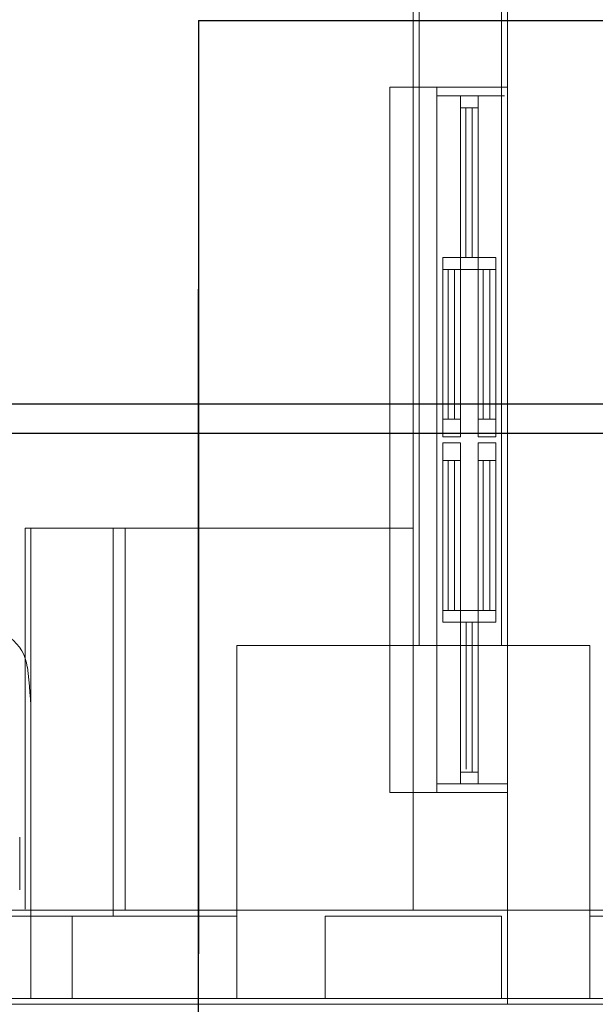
# Model space of a CAD drawing. Header units: millimetres. Extents: x 252 to 294, y 11.7 to 33.4.
# Tile 17 of 32: x 266.3 to 268.3, y 13.4 to 16.8. Entities that reach past the tile are written whole.
import ezdxf

# ---------------------------------------------------------------- set-up
doc = ezdxf.new("R2010")
doc.units = ezdxf.units.MM
doc.header["$LTSCALE"] = 10
doc.linetypes.add('HIDDEN2', pattern=[0.47625, 0.3175, -0.15875])
for name, color, linetype in [('A-DETL', 251, 'Continuous'), ('A-FLOR', 252, 'Continuous'), ('DI-Detalhes', 251, 'HIDDEN2'), ('P-SANR-FIXT', 7, 'Continuous')]:
    doc.layers.add(name, color=color, linetype=linetype)
for name, color, linetype, lineweight in [('A-FLOR-OVHD', 7, 'Continuous', 5), ('A-GLAZ', 7, 'Continuous', 5), ('I-WALL', 7, 'Continuous', 5), ('IFC-IfcFurnishingElement-Contorno', 250, 'Continuous', 5), ('IFC-IfcSpace-Contorno', 250, 'Continuous', 5), ('IFC-IfcWall-Contorno', 250, 'Continuous', 5), ('IFC-IfcWallStandardCase-Contorno', 250, 'Continuous', 5), ('IFC-Pilar-Contorno', 83, 'Continuous', 5), ('IFC-Sapata-Contorno', 253, 'Continuous', 5), ('IFC-Viga-Contorno', 66, 'Continuous', 5), ('TQ-Condutos Gordura', 2, 'Continuous', 25)]:
    doc.layers.add(name, color=color, linetype=linetype, lineweight=lineweight)

msp = doc.modelspace()

# ---------------------------------------------------------------- linework, layer by layer
at = {"layer": 'A-DETL', "color": 7, "lineweight": 5}
for p, q in [((267.6708, 16.5336), (267.5908, 16.5336)), ((267.5908, 16.5336), (267.5908, 14.1336)), ((267.7508, 16.5336), (267.6708, 16.5336)), ((267.7508, 14.1336), (267.7508, 16.5336)), ((267.7508, 16.5336), (267.9908, 16.5336)), ((267.9508, 15.9536), (267.8908, 15.9536)), ((267.8908, 15.9536), (267.8908, 15.9136)), ((267.9508, 15.9136), (267.9508, 15.9536)), ((267.8908, 15.9136), (267.8908, 15.4036)), ((267.9088, 15.9136), (267.8908, 15.9136)), ((267.9308, 15.9136), (267.9088, 15.9136)), ((267.9088, 15.9136), (267.9088, 15.4036)), ((267.9508, 15.9136), (267.9308, 15.9136)), ((267.9308, 15.4036), (267.9308, 15.9136)), ((267.9508, 15.4036), (267.9508, 15.9136)), ((267.8908, 15.4036), (267.8908, 15.3436)), ((267.8908, 15.4036), (267.9088, 15.4036)), ((267.9088, 15.4036), (267.9308, 15.4036)), ((267.9308, 15.4036), (267.9508, 15.4036)), ((267.9508, 15.3436), (267.9508, 15.4036)), ((267.8908, 15.3436), (267.9508, 15.3436)), ((267.9508, 15.3236), (267.8908, 15.3236)), ((267.8908, 15.3236), (267.8908, 15.2636)), ((267.9508, 15.2636), (267.9508, 15.3236)), ((267.9088, 15.2636), (267.8908, 15.2636)), ((267.8908, 15.2636), (267.8908, 14.7536)), ((267.9088, 15.2636), (267.9088, 14.7536)), ((267.9308, 15.2636), (267.9088, 15.2636)), ((267.9508, 15.2636), (267.9308, 15.2636)), ((267.9308, 14.7536), (267.9308, 15.2636)), ((267.9508, 14.7536), (267.9508, 15.2636)), ((267.8908, 14.7536), (267.8908, 14.7136)), ((267.8908, 14.7536), (267.9088, 14.7536)), ((267.9088, 14.7536), (267.9308, 14.7536)), ((267.9308, 14.7536), (267.9508, 14.7536)), ((267.9508, 14.7136), (267.9508, 14.7536)), ((267.8908, 14.7136), (267.9508, 14.7136)), ((267.5908, 14.1336), (267.6708, 14.1336)), ((267.6708, 14.1336), (267.7508, 14.1336)), ((267.7508, 14.1336), (267.9908, 14.1336)), ((267.9706, 13.7136), (267.3706, 13.7136)), ((267.3706, 13.7136), (267.3706, 13.4336)), ((267.9706, 13.4336), (267.9706, 13.7136)), ((267.3706, 13.4336), (267.9706, 13.4336))]:
    msp.add_line(p, q, dxfattribs=at)
at = {"layer": 'A-FLOR', "lineweight": 5}
msp.add_line((267.5908, 15.0336), (266.6906, 15.0336), dxfattribs=at)
at = {"layer": 'A-FLOR-OVHD', "lineweight": 5}
for p, q in [((266.3506, 13.7376), (266.3506, 15.0336)), ((266.3506, 15.0336), (267.5908, 15.0336))]:
    msp.add_line(p, q, dxfattribs=at)
at = {"layer": 'A-GLAZ', "lineweight": 5}
for p, q in [((267.7508, 16.5336), (267.9908, 16.5336)), ((267.7508, 16.5336), (267.9908, 16.5336)), ((267.9908, 16.5336), (267.9908, 14.1336)), ((267.7508, 16.5036), (267.9808, 16.5036)), ((267.8308, 16.5036), (267.8308, 15.9536)), ((267.8908, 15.9536), (267.8908, 16.5036)), ((267.8308, 16.4636), (267.8908, 16.4636)), ((267.8488, 16.4636), (267.8488, 15.9536)), ((267.8708, 15.9536), (267.8708, 16.4636)), ((267.8308, 15.9536), (267.7708, 15.9536)), ((267.7708, 15.9536), (267.7708, 15.3436)), ((267.8308, 15.9536), (267.8908, 15.9536)), ((267.8308, 15.3436), (267.8308, 15.9536)), ((267.7708, 15.9136), (267.8308, 15.9136)), ((267.7888, 15.9136), (267.7888, 15.4036)), ((267.8108, 15.4036), (267.8108, 15.9136)), ((267.8308, 15.9136), (267.8908, 15.9136)), ((267.7708, 15.4036), (267.8308, 15.4036)), ((267.7708, 15.3436), (267.8308, 15.3436)), ((267.8308, 15.3236), (267.7708, 15.3236)), ((267.7708, 15.3236), (267.7708, 14.7136)), ((267.8308, 14.7136), (267.8308, 15.3236)), ((267.7708, 15.2636), (267.8308, 15.2636)), ((267.7888, 15.2636), (267.7888, 14.7536)), ((267.8108, 14.7536), (267.8108, 15.2636)), ((267.7708, 14.7536), (267.8308, 14.7536)), ((267.8908, 14.7536), (267.8308, 14.7536)), ((267.7708, 14.7136), (267.8308, 14.7136)), ((267.8308, 14.7136), (267.8908, 14.7136)), ((267.8308, 14.7136), (267.8308, 14.1636)), ((267.8508, 14.2136), (267.8508, 14.7136)), ((267.8708, 14.7136), (267.8708, 14.2036)), ((267.8908, 14.1636), (267.8908, 14.7136)), ((267.8308, 14.2036), (267.8908, 14.2036)), ((267.7508, 14.1636), (267.9908, 14.1636)), ((267.7508, 14.1336), (267.9908, 14.1336)), ((267.9908, 14.1336), (267.7508, 14.1336))]:
    msp.add_line(p, q, dxfattribs=at)
at = {"layer": 'DI-Detalhes'}
for points in [[(258.2961, 16.7599), (266.9401, 16.7599), (266.9401, 12.6709), (258.2961, 12.6709), (258.2961, 16.7599)], [(266.9401, 16.7599), (275.5841, 16.7599), (275.5841, 12.6709), (266.9401, 12.6709), (266.9401, 16.7599)]]:
    msp.add_lwpolyline(points, dxfattribs=at)
at = {"layer": 'I-WALL', "lineweight": 5}
for p, q in [((267.6708, 17.0336), (267.6708, 16.5336)), ((267.9908, 16.5336), (267.9908, 17.0336)), ((266.3706, 13.7336), (266.3706, 15.0336)), ((266.3706, 15.0336), (266.6906, 15.0336)), ((266.6906, 15.0336), (266.6906, 13.7336)), ((267.6708, 14.1336), (267.6708, 13.7336)), ((267.9908, 13.7336), (267.9908, 14.1336)), ((267.6708, 13.7336), (263.6708, 13.7336)), ((273.5906, 13.7336), (267.9908, 13.7336))]:
    msp.add_line(p, q, dxfattribs=at)
at = {"layer": 'IFC-IfcFurnishingElement-Contorno', "lineweight": 5}
for p, q in [((266.3705, 15.0336), (266.3705, 13.7336)), ((266.6906, 15.0336), (266.3705, 15.0336)), ((266.3705, 13.7336), (266.6906, 13.7336))]:
    msp.add_line(p, q, dxfattribs=at)
at = {"layer": 'IFC-IfcSpace-Contorno', "lineweight": 5}
for p, q in [((267.6708, 15.2549), (267.6708, 17.0336)), ((267.9908, 17.0336), (267.9908, 14.0287)), ((267.6708, 15.0336), (267.6708, 15.2549)), ((266.3706, 13.8074), (266.3706, 15.0336)), ((266.3706, 15.0336), (266.4444, 15.0336)), ((266.4444, 15.0336), (266.6906, 15.0336)), ((266.6906, 15.0336), (267.6708, 15.0336)), ((266.6906, 15.0336), (266.6906, 13.8074)), ((266.7462, 15.0336), (266.6906, 15.0336)), ((267.6708, 15.0336), (266.7462, 15.0336)), ((267.6708, 13.8074), (267.6708, 15.0336)), ((267.9908, 14.0287), (267.9908, 13.7336)), ((266.3706, 13.7336), (266.3706, 13.8074)), ((266.6906, 13.8074), (266.6906, 13.7336)), ((267.6708, 13.7336), (267.6708, 13.8074)), ((263.824, 13.7336), (266.3706, 13.7336)), ((266.6906, 13.7336), (266.7462, 13.7336)), ((266.7462, 13.7336), (267.6708, 13.7336)), ((267.9908, 13.7336), (268.3086, 13.7336))]:
    msp.add_line(p, q, dxfattribs=at)
at = {"layer": 'IFC-IfcWall-Contorno', "lineweight": 5}
for p, q in [((266.5863, 13.7336), (263.6708, 13.7336)), ((266.9195, 13.7336), (266.5863, 13.7336)), ((267.0445, 13.7336), (266.9195, 13.7336)), ((267.9207, 13.7336), (267.0445, 13.7336)), ((267.9908, 13.7336), (267.9207, 13.7336)), ((267.9908, 13.6635), (267.9908, 13.7336)), ((269.2412, 13.7336), (267.9908, 13.7336)), ((267.9908, 13.7336), (267.9908, 13.728)), ((267.9908, 13.728), (267.9908, 13.485)), ((267.9908, 13.6621), (267.9908, 13.6635)), ((267.9908, 13.4336), (267.9908, 13.6621)), ((267.9908, 13.485), (267.9908, 13.4336)), ((267.9908, 13.4136), (267.9908, 13.4336)), ((267.9908, 13.4336), (267.9908, 13.4136)), ((267.9908, 13.4136), (263.3508, 13.4136)), ((263.6708, 13.4136), (266.5863, 13.4136)), ((266.5863, 13.4136), (266.9195, 13.4136)), ((266.9195, 13.4136), (267.0445, 13.4136)), ((267.0445, 13.4136), (267.9207, 13.4136)), ((267.9207, 13.4136), (267.9908, 13.4136)), ((267.9908, 13.4136), (269.2412, 13.4136)), ((273.5906, 13.4136), (267.9908, 13.4136))]:
    msp.add_line(p, q, dxfattribs=at)
at = {"layer": 'IFC-IfcWallStandardCase-Contorno', "lineweight": 5}
for p, q in [((267.6708, 16.7661), (267.6708, 15.2312)), ((267.9908, 15.2312), (267.9908, 16.7661)), ((267.6708, 15.2312), (267.6708, 15.0336)), ((267.9908, 15.0336), (267.9908, 15.2312)), ((267.6708, 15.0336), (267.6708, 13.9475)), ((267.9908, 13.9475), (267.9908, 15.0336)), ((267.6708, 13.9475), (267.6708, 13.8229)), ((267.9908, 13.8229), (267.9908, 13.9475)), ((267.6708, 13.8229), (267.6708, 13.7336)), ((267.9908, 13.7336), (267.9908, 13.8229)), ((267.6708, 13.7336), (267.7422, 13.7336)), ((267.7422, 13.7336), (267.9908, 13.7336))]:
    msp.add_line(p, q, dxfattribs=at)
at = {"layer": 'IFC-Pilar-Contorno', "lineweight": 5}
for p, q in [((267.3705, 13.7136), (267.3705, 13.4696)), ((267.4478, 13.7136), (267.3705, 13.7136)), ((267.9705, 13.7136), (267.4478, 13.7136)), ((267.9705, 13.6775), (267.9705, 13.7136)), ((267.9705, 13.4336), (267.9705, 13.6775)), ((267.3705, 13.4696), (267.3705, 13.4336)), ((267.3705, 13.4336), (267.8933, 13.4336)), ((267.8933, 13.4336), (267.9705, 13.4336))]:
    msp.add_line(p, q, dxfattribs=at)
at = {"layer": 'IFC-Sapata-Contorno', "lineweight": 5}
for p, q in [((267.0705, 14.6336), (267.0705, 13.7136)), ((267.6905, 14.6336), (267.0705, 14.6336)), ((267.9705, 14.6336), (267.6905, 14.6336)), ((268.2705, 14.6336), (267.9705, 14.6336)), ((268.2705, 13.7136), (268.2705, 14.6336)), ((267.0705, 13.7136), (267.0705, 13.4336)), ((268.2705, 13.4336), (268.2705, 13.7136)), ((267.0705, 13.4336), (267.3705, 13.4336)), ((267.9705, 13.4336), (268.2705, 13.4336))]:
    msp.add_line(p, q, dxfattribs=at)
at = {"layer": 'IFC-Viga-Contorno', "lineweight": 5}
for p, q in [((267.6905, 18.4936), (267.6905, 14.6336)), ((267.9705, 14.6336), (267.9705, 18.4936)), ((266.6507, 15.0336), (266.3707, 15.0336)), ((266.3707, 15.0336), (266.3707, 13.7136)), ((266.6507, 13.7136), (266.6507, 15.0336)), ((267.6905, 14.6336), (267.9705, 14.6336)), ((266.3707, 13.7136), (264.2707, 13.7136)), ((266.5107, 13.7136), (266.3707, 13.7136)), ((266.3707, 13.7136), (266.3707, 13.4336)), ((266.5107, 13.7136), (266.3707, 13.7136)), ((266.3707, 13.7136), (266.5107, 13.7136)), ((266.5107, 13.4336), (266.5107, 13.7136)), ((266.6507, 13.7136), (266.5107, 13.7136)), ((266.5107, 13.7136), (266.6507, 13.7136)), ((267.0705, 13.7136), (266.6507, 13.7136)), ((267.0705, 13.4336), (267.0705, 13.7136)), ((268.2705, 13.7136), (268.2705, 13.4336)), ((272.9905, 13.7136), (268.2705, 13.7136)), ((264.2707, 13.4336), (266.3707, 13.4336)), ((266.3707, 13.4336), (266.5107, 13.4336)), ((266.5107, 13.4336), (267.0705, 13.4336)), ((268.2705, 13.4336), (272.9905, 13.4336))]:
    msp.add_line(p, q, dxfattribs=at)
at = {"layer": 'P-SANR-FIXT', "lineweight": 5}
msp.add_line((266.3324, 13.8034), (266.3324, 13.9816), dxfattribs=at)
for centre, radius, start, end in [((266.2068, 14.5398), 0.1529, 7.7645, 52.2355), ((265.0154, 14.3773), 1.3554, 0.4643, 7.7645)]:
    msp.add_arc(centre, radius, start, end, dxfattribs=at)
at = {"layer": 'TQ-Condutos Gordura'}
for p, q in [((268.6886, 15.4556), (261.5507, 15.4556)), ((268.6886, 15.3556), (261.5507, 15.3556))]:
    msp.add_line(p, q, dxfattribs=at)

doc.saveas('drawing.dxf')
